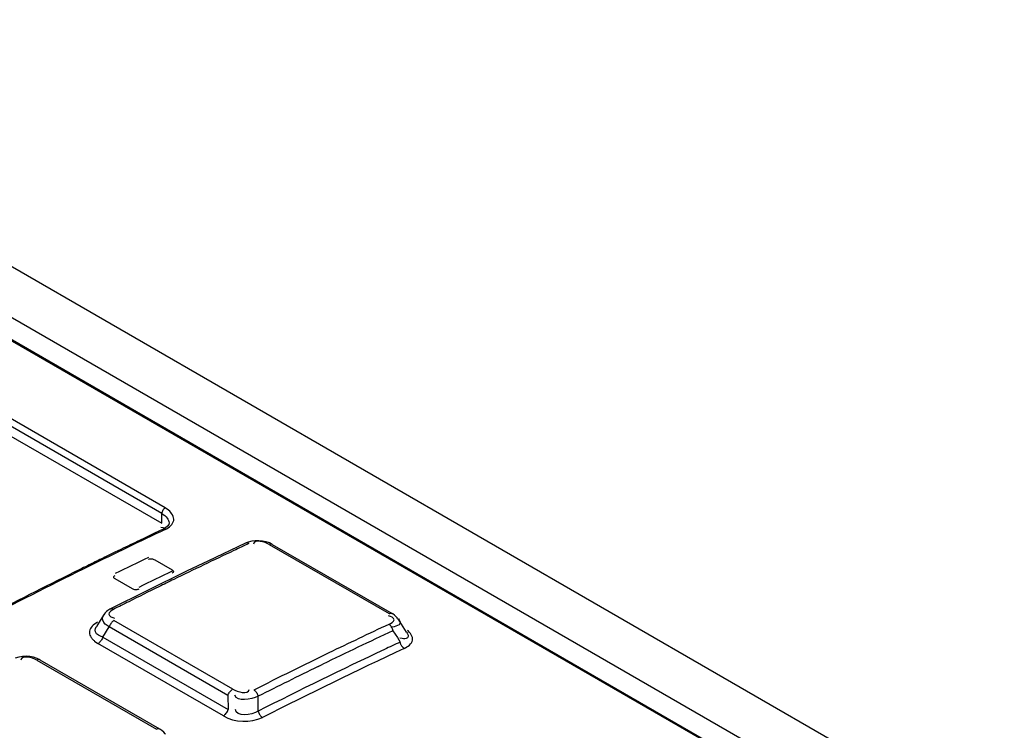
# Model space of a CAD drawing. Header units: inches. Extents: x 0 to 117, y 0 to 83.
# Tile 47 of 78: x 98.662 to 99.529, y 26.759 to 27.384. Entities that reach past the tile are written whole.
import ezdxf

# ---------------------------------------------------------------- set-up
doc = ezdxf.new("R2010")
doc.units = ezdxf.units.IN
doc.header["$LTSCALE"] = 6.431102
doc.header["$MEASUREMENT"] = 0
doc.layers.get('0').update_dxf_attribs({"linetype": 'CONTINUOUS'})

msp = doc.modelspace()

# ---------------------------------------------------------------- linework, layer by layer
at = {"color": 7, "linetype": 'CONTINUOUS'}
for p, q in [((98.20172, 27.38376), (100.01039, 26.33955)), ((98.28038, 27.38304), (103.47626, 24.38326)), ((98.17598, 27.37812), (99.94793, 26.3551)), ((98.17763, 27.37815), (99.94958, 26.35514)), ((98.78743, 26.94923), (98.28911, 27.23693)), ((98.79048, 26.95419), (98.29216, 27.24189)), ((98.28911, 27.22835), (98.78743, 26.94066)), ((98.78743, 26.94066), (98.78743, 26.94923)), ((98.79341, 26.9521), (98.79048, 26.95419)), ((98.78099, 26.93188), (98.77206, 26.92763)), ((98.78853, 26.93545), (98.78099, 26.93188)), ((98.78869, 26.93674), (98.78659, 26.93706)), ((98.79079, 26.93674), (98.78854, 26.93546)), ((98.79058, 26.9363), (98.78869, 26.93674)), ((98.77206, 26.92763), (98.76766, 26.92552)), ((98.86107, 26.9232), (98.82784, 26.90746)), ((98.86347, 26.92415), (98.86105, 26.92319)), ((98.74618, 26.91517), (98.73914, 26.91175)), ((98.75133, 26.91767), (98.74618, 26.91517)), ((98.88198, 26.92206), (98.98747, 26.86116)), ((98.88454, 26.92214), (98.99003, 26.86124)), ((98.73914, 26.91175), (98.73724, 26.91082)), ((98.78116, 26.90865), (98.79648, 26.89981)), ((98.82784, 26.90746), (98.80978, 26.89876)), ((98.7258, 26.90522), (98.72356, 26.90412)), ((98.80978, 26.89876), (98.77364, 26.88107)), ((98.76168, 26.88289), (98.74637, 26.89173)), ((98.77364, 26.88107), (98.74225, 26.86539)), ((98.73679, 26.86073), (98.73028, 26.85056)), ((98.84983, 26.79473), (98.74536, 26.85504)), ((98.99518, 26.85651), (99.00241, 26.84491)), ((98.73544, 26.8405), (98.74118, 26.84946)), ((98.84565, 26.78915), (98.74118, 26.84946)), ((98.99178, 26.84965), (98.98996, 26.84936)), ((98.99081, 26.8462), (98.99464, 26.84007)), ((98.72835, 26.83699), (98.73128, 26.83493)), ((98.73544, 26.8405), (98.84572, 26.77683)), ((98.99464, 26.84007), (98.99709, 26.83613)), ((98.99874, 26.83926), (98.99684, 26.83951)), ((98.84155, 26.77126), (98.73128, 26.83493)), ((98.66808, 26.82366), (98.66476, 26.82349)), ((98.67748, 26.82033), (98.78266, 26.75961)), ((98.68025, 26.82052), (98.78543, 26.7598)), ((98.9249, 26.81464), (98.92906, 26.81666)), ((98.84565, 26.78915), (98.84572, 26.77683)), ((98.87218, 26.77538), (98.87212, 26.78843))]:
    msp.add_line(p, q, dxfattribs=at)
for points in [[(98.79377, 26.94101), (98.79348, 26.93965), (98.79253, 26.93823), (98.79079, 26.93674)], [(98.86396, 26.92288), (98.8634, 26.92315), (98.86284, 26.92334), (98.86228, 26.92342), (98.86176, 26.9234), (98.86128, 26.92329), (98.86107, 26.9232)], [(98.86962, 26.92532), (98.86648, 26.92492), (98.86347, 26.92415)], [(98.88455, 26.92213), (98.88206, 26.92337), (98.87914, 26.92438), (98.87604, 26.92505), (98.87283, 26.92537), (98.86962, 26.92532)], [(98.88453, 26.92214), (98.88434, 26.92224), (98.88393, 26.92237), (98.88349, 26.92242), (98.88301, 26.92238), (98.88251, 26.92226), (98.88198, 26.92206)], [(98.7756, 26.90892), (98.77613, 26.90912), (98.7767, 26.90927), (98.7773, 26.90936), (98.77794, 26.9094), (98.77862, 26.90938), (98.77928, 26.90929), (98.77992, 26.90914), (98.78055, 26.90893), (98.78116, 26.90865)], [(98.79648, 26.89981), (98.79692, 26.8995), (98.79725, 26.89919), (98.79748, 26.89886), (98.7976, 26.89851), (98.79762, 26.89815), (98.79752, 26.8978), (98.79729, 26.89748), (98.79695, 26.89716), (98.79648, 26.89686)], [(98.74637, 26.89173), (98.74592, 26.89203), (98.74559, 26.89235), (98.74536, 26.89268), (98.74524, 26.89303), (98.74522, 26.89339), (98.74532, 26.89374), (98.74555, 26.89408), (98.7459, 26.89439), (98.74637, 26.8947)], [(98.76725, 26.88265), (98.76671, 26.88244), (98.76614, 26.88228), (98.76554, 26.88219), (98.7649, 26.88215), (98.76422, 26.88216), (98.76356, 26.88225), (98.76292, 26.8824), (98.76229, 26.88261), (98.76168, 26.88289)], [(98.74225, 26.86539), (98.74161, 26.86505), (98.74007, 26.86409), (98.73872, 26.863), (98.73756, 26.86178), (98.73676, 26.86069)], [(98.74225, 26.86539), (98.74248, 26.86549), (98.74295, 26.86561), (98.74346, 26.86563), (98.74402, 26.86555), (98.74459, 26.86536), (98.74516, 26.86508)], [(98.74536, 26.85504), (98.74476, 26.85468), (98.74417, 26.85423), (98.7436, 26.8537), (98.74307, 26.85311), (98.74258, 26.85246), (98.74214, 26.85176), (98.74175, 26.85101), (98.74143, 26.85024), (98.74118, 26.84946)], [(98.98747, 26.86116), (98.98799, 26.86136), (98.9885, 26.86148), (98.98898, 26.86152), (98.98942, 26.86147), (98.98983, 26.86134), (98.99002, 26.86124)], [(98.99517, 26.85652), (98.99457, 26.85739), (98.99345, 26.85866), (98.99213, 26.85983), (98.99061, 26.86089), (98.99002, 26.86124)], [(98.99081, 26.8462), (98.99063, 26.84695), (98.99038, 26.8477), (98.99006, 26.84844), (98.98969, 26.84913), (98.98927, 26.84977), (98.98879, 26.85037), (98.98827, 26.85091), (98.98771, 26.85138), (98.98714, 26.85176)], [(98.73544, 26.8405), (98.7352, 26.83972), (98.73488, 26.83895), (98.73449, 26.83821), (98.73405, 26.83751), (98.73357, 26.83686), (98.73304, 26.83626), (98.73247, 26.83573), (98.73188, 26.83528), (98.73128, 26.83493)], [(98.99883, 26.83231), (98.99855, 26.83269), (98.9983, 26.83308), (98.99806, 26.83349), (98.99784, 26.83391), (98.99764, 26.83434), (98.99747, 26.83479), (98.99732, 26.83523), (98.99719, 26.83568), (98.9971, 26.83613)], [(99.00076, 26.83056), (99.00053, 26.8307), (99.0003, 26.83086), (99.00008, 26.83103), (98.99986, 26.83121), (98.99964, 26.83141), (98.99943, 26.83162), (98.99922, 26.83184), (98.99902, 26.83207), (98.99883, 26.83231)], [(98.66476, 26.82349), (98.66154, 26.82293), (98.65851, 26.82198)], [(98.68027, 26.82052), (98.67766, 26.82179), (98.67462, 26.8228), (98.6714, 26.82342), (98.66808, 26.82366)], [(98.68025, 26.82052), (98.67998, 26.82065), (98.67955, 26.82077), (98.67908, 26.8208), (98.67857, 26.82074), (98.67803, 26.82058), (98.67748, 26.82033)], [(98.84565, 26.78915), (98.8459, 26.78993), (98.84622, 26.7907), (98.84661, 26.79144), (98.84705, 26.79214), (98.84753, 26.79279), (98.84807, 26.79339), (98.84863, 26.79392), (98.84923, 26.79437), (98.84983, 26.79473)], [(98.86836, 26.79395), (98.86892, 26.79359), (98.86947, 26.79313), (98.87, 26.79259), (98.87048, 26.79201), (98.87091, 26.79137), (98.8713, 26.79069), (98.87164, 26.78995), (98.87192, 26.78919), (98.87212, 26.78843)], [(98.84155, 26.77126), (98.84199, 26.77152), (98.84248, 26.77186), (98.84301, 26.7723), (98.84357, 26.77288), (98.84413, 26.77357), (98.84465, 26.77434), (98.84508, 26.77514), (98.84544, 26.77598), (98.84572, 26.77683)], [(98.87218, 26.77538), (98.87238, 26.77462), (98.87265, 26.77387), (98.87299, 26.77315), (98.87337, 26.77246), (98.87381, 26.77182), (98.87429, 26.77122), (98.87481, 26.77069), (98.87536, 26.77023), (98.87593, 26.76985)], [(98.78266, 26.75961), (98.78321, 26.75986), (98.78374, 26.76001), (98.78425, 26.76008), (98.78472, 26.76005), (98.78516, 26.75993), (98.78543, 26.7598)], [(98.79062, 26.75503), (98.79032, 26.75547), (98.78907, 26.757), (98.78754, 26.75838), (98.78576, 26.75961), (98.78543, 26.7598)]]:
    msp.add_lwpolyline(points, dxfattribs=at)
for centre, radius, start, end in [((100.7426, 22.8037), 4.56951, 115.29056, 116.21564), ((100.73755, 22.81056), 4.56217, 115.58108, 115.80866), ((100.7331, 22.93537), 4.40385, 115.11505, 115.30459), ((100.78828, 22.81883), 4.5328, 115.30549, 115.67482), ((100.76134, 22.76155), 4.61665, 116.00407, 116.16218), ((100.77048, 22.77109), 4.59505, 115.72888, 116.13431), ((100.81332, 22.65702), 4.73339, 116.37746, 117.44015), ((100.80982, 22.66747), 4.72142, 116.21724, 117.4411), ((100.77382, 22.73616), 4.64494, 116.19296, 116.3747), ((100.79136, 22.75904), 4.59505, 115.72888, 116.13431), ((100.82582, 22.74051), 4.61965, 115.67358, 116.03736), ((100.82373, 22.74479), 4.61488, 116.03739, 116.21998), ((100.85538, 22.6807), 4.68637, 116.22095, 116.58155), ((100.90613, 22.57915), 4.79989, 116.58084, 116.75737), ((100.92767, 22.71677), 4.56109, 115.12833, 115.98827), ((100.93136, 22.70565), 4.57932, 115.12326, 115.85445), ((100.90002, 22.76685), 4.49223, 115.06229, 115.25769), ((100.95085, 22.66022), 4.61036, 115.26359, 116.79949), ((100.94791, 22.66829), 4.5952, 115.07067, 116.80144), ((100.96163, 22.64349), 4.64846, 115.85609, 116.76412), ((100.98042, 22.60859), 4.68145, 116.04501, 116.76626)]:
    msp.add_arc(centre, radius, start, end, dxfattribs=at)
for points, knots in [([(98.79048, 26.95419), (98.78958, 26.95377), (98.78815, 26.95221), (98.78743, 26.95024), (98.78743, 26.94923)], [0, 0, 0, 0, 0.493384, 1, 1, 1, 1]), ([(98.78743, 26.94923), (98.78919, 26.94821), (98.79216, 26.94606), (98.79377, 26.94252), (98.79377, 26.94097)], [0, 0, 0, 0, 0.567759, 1, 1, 1, 1]), ([(98.79046, 26.93524), (98.79366, 26.93688), (98.80085, 26.94227), (98.796, 26.94997), (98.79341, 26.9521)], [0, 0, 0, 0, 0.517095, 1, 1, 1, 1]), ([(98.78854, 26.93545), (98.7888, 26.93558), (98.7895, 26.93567), (98.79014, 26.93542), (98.79046, 26.93524)], [0, 0, 0, 0, 0.440481, 1, 1, 1, 1]), ([(98.74515, 26.86507), (98.74333, 26.86411), (98.7379, 26.86069), (98.74381, 26.85748), (98.74587, 26.85726)], [0, 0, 0, 0, 0.498659, 1, 1, 1, 1]), ([(98.73089, 26.85359), (98.72914, 26.85264), (98.72609, 26.85064), (98.72409, 26.84734), (98.72384, 26.84574)], [0, 0, 0, 0, 0.551432, 1, 1, 1, 1]), ([(98.74118, 26.84946), (98.73892, 26.85107), (98.73435, 26.85333), (98.73546, 26.85988), (98.73711, 26.86038)], [0, 0, 0, 0, 0.617229, 1, 1, 1, 1]), ([(98.98713, 26.85175), (98.98897, 26.85261), (98.99461, 26.85558), (98.98891, 26.85892), (98.98695, 26.85917)], [0, 0, 0, 0, 0.507285, 1, 1, 1, 1]), ([(98.99557, 26.85659), (98.9965, 26.85554), (98.99835, 26.85146), (98.99371, 26.85005), (98.99178, 26.84965)], [0, 0, 0, 0, 0.414054, 1, 1, 1, 1]), ([(98.72384, 26.84574), (98.72372, 26.845), (98.72374, 26.84342), (98.72428, 26.84194), (98.72465, 26.84123)], [0, 0, 0, 0, 0.48759, 1, 1, 1, 1]), ([(98.73544, 26.8405), (98.733, 26.84152), (98.72779, 26.84314), (98.72892, 26.84955), (98.73053, 26.85028)], [0, 0, 0, 0, 0.599248, 1, 1, 1, 1]), ([(99.00075, 26.83056), (99.00378, 26.83212), (99.01104, 26.837), (99.00603, 26.84443), (99.00347, 26.84648)], [0, 0, 0, 0, 0.509069, 1, 1, 1, 1]), ([(98.72465, 26.84123), (98.72506, 26.84044), (98.72619, 26.8389), (98.72758, 26.83762), (98.72835, 26.83699)], [0, 0, 0, 0, 0.473136, 1, 1, 1, 1]), ([(99.00411, 26.84231), (99.00437, 26.8415), (99.00347, 26.8385), (99.00032, 26.83911), (98.99874, 26.83926)], [0, 0, 0, 0, 0.346803, 1, 1, 1, 1]), ([(99.00271, 26.84474), (99.00302, 26.84434), (99.00356, 26.84357), (99.00398, 26.84272), (99.00411, 26.84231)], [0, 0, 0, 0, 0.537343, 1, 1, 1, 1])]:
    msp.add_open_spline(points, degree=3, knots=knots, dxfattribs=at)
for points in [[(98.88198, 26.92206), (98.87792, 26.92431), (98.86905, 26.92693), (98.86805, 26.92239)], [(98.67748, 26.82033), (98.67336, 26.82261), (98.66437, 26.82491), (98.66334, 26.82031)], [(98.84983, 26.79473), (98.85407, 26.79238), (98.86315, 26.7897), (98.86435, 26.79439)], [(98.87211, 26.78843), (98.86578, 26.78588), (98.85371, 26.78292), (98.85166, 26.78943)], [(98.87218, 26.77538), (98.86653, 26.77176), (98.85275, 26.77025), (98.85212, 26.77693)], [(98.84155, 26.77126), (98.85148, 26.76552), (98.86569, 26.76468), (98.87593, 26.76985)]]:
    msp.add_open_spline(points, degree=3, dxfattribs=at)

doc.saveas('drawing.dxf')
